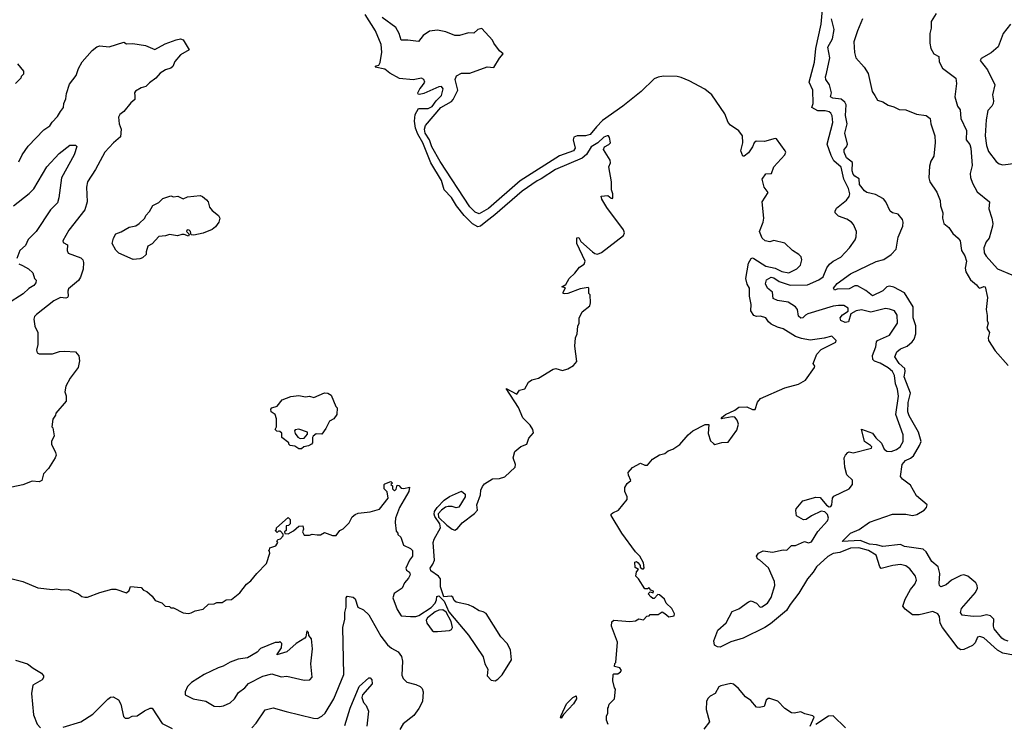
# Model space of a CAD drawing. Extents: x 1966327 to 2147849, y 395140 to 552178.
# Tile 154 of 256: x 2017621 to 2024937, y 493885 to 499118. Entities that reach past the tile are written whole.
import ezdxf

# ---------------------------------------------------------------- set-up
doc = ezdxf.new("R2010")
doc.units = 0

msp = doc.modelspace()

# ---------------------------------------------------------------- linework, layer by layer
at = {"layer": '0CON20XD'}
for points in [[(2021761.2, 496578.8), (2021746.1, 496693.9), (2021751.4, 496755), (2021764.3, 496785.7), (2021768.3, 496841.7), (2021777.5, 496865), (2021778.3, 496901.7), (2021800.7, 496949.3), (2021857, 496993), (2021862.5, 497015), (2021860, 497075), (2021850, 497085), (2021850, 497125), (2021845, 497130), (2021785, 497120), (2021695, 497084), (2021671.2, 497081.2), (2021660, 497085), (2021660, 497095), (2021677.5, 497127.5), (2021650, 497135), (2021678.3, 497151.7), (2021704.2, 497195.8), (2021746.7, 497235), (2021780.7, 497279.3), (2021815, 497302.5), (2021823.3, 497325), (2021760, 497455), (2021761.7, 497498.3), (2021775, 497500), (2021790.7, 497470.7), (2021876.7, 497395), (2021895, 497382), (2021915, 497377.5), (2021945, 497390), (2022107.1, 497515), (2022114.5, 497535), (2022107.3, 497557.3), (2021983.3, 497723.3), (2021947.5, 497785), (2021942.5, 497807.5), (2021991.7, 497811.7), (2022015, 497792.5), (2022025, 497790), (2022027.5, 497795), (2022027.5, 497825), (2022017.5, 497855), (2022017.5, 497915), (2021997.5, 498025), (2022010, 498055), (2022008.8, 498075), (2021958.8, 498155), (2021966.1, 498173.9), (2021999.5, 498190.5), (2022010, 498205), (2022004, 498244), (2021995, 498256.7), (2021986.2, 498256.2), (2021960.8, 498245), (2021916.4, 498203.6), (2021866.6, 498173.4), (2021833.4, 498116.6), (2021800.2, 498089.8), (2021601.1, 498005), (2021494.8, 497935.2), (2021465, 497922.4), (2021355, 497845.7), (2021151.9, 497668.1), (2021083.9, 497616.1), (2021045, 497584.1), (2021025, 497581.1), (2020985, 497603), (2020924.1, 497664.1), (2020866.3, 497736.3), (2020828.5, 497798.5), (2020775.8, 497855.8), (2020754.8, 497925), (2020676.5, 498055), (2020617.4, 498205), (2020578.6, 498268.6), (2020562.4, 498312.4), (2020554.6, 498365), (2020560.5, 498415), (2020585, 498460), (2020655, 498458.2), (2020685, 498473.5), (2020715.2, 498514.8), (2020755.6, 498555), (2020767.8, 498605), (2020755, 498621.1), (2020735, 498619.7), (2020625, 498570), (2020592, 498562), (2020582.5, 498565), (2020580, 498575), (2020593.8, 498605), (2020608.6, 498621.4), (2020631.2, 498655), (2020623.3, 498675), (2020607.5, 498685), (2020545, 498671.3), (2020442.3, 498682.3), (2020371.2, 498721.2), (2020335, 498750), (2020263.3, 498765), (2020270, 498775), (2020288.6, 498781.4), (2020299.7, 498800.3), (2020312.1, 498877.9), (2020307.5, 498935), (2020265, 499035.6), (2020187.3, 499157.3)], [(2021993, 493883), (2021980, 493915), (2021980, 493945), (2021991.7, 493968.3), (2021990, 494005), (2021997, 494013), (2022000, 494035), (2022040, 494075), (2022047.5, 494145), (2022040, 494155), (2022028.3, 494208.3), (2022030, 494255), (2022035, 494260), (2022065, 494260), (2022086.4, 494273.6), (2022092.5, 494285), (2022080, 494305), (2022040, 494315), (2022043, 494337), (2022050, 494345), (2022062.5, 494495), (2022017.5, 494615), (2022020, 494645), (2022035, 494657.5), (2022155, 494647.5), (2022197.5, 494652.5), (2022222.5, 494667.5), (2022255, 494660), (2022281.7, 494688.3), (2022298.3, 494691.7), (2022305, 494700), (2022365, 494700), (2022395, 494720), (2022415, 494707.5), (2022445, 494682.5), (2022485, 494690), (2022486.2, 494705), (2022465.8, 494745), (2022423.3, 494785), (2022413.3, 494815), (2022375, 494847.5), (2022361.7, 494848.3), (2022335, 494820), (2022325, 494820), (2022311.7, 494831.7), (2022290, 494855), (2022305, 494870), (2022328.3, 494861.7), (2022330, 494875), (2022311.7, 494881.7), (2022295, 494900), (2022285, 494890), (2022265, 494890), (2022220, 494965), (2022200, 494985), (2022203, 495017), (2022220, 495035), (2022195, 495050), (2022191.2, 495088.8), (2022205, 495093.3), (2022217.5, 495085), (2022232.5, 495065), (2022231.7, 495051.7), (2022245, 495040), (2022255, 495040), (2022261.7, 495048.3), (2022255.7, 495085), (2022227.8, 495135), (2022196.9, 495166.9), (2022095.5, 495305.5), (2022016.4, 495435), (2022016.7, 495445), (2022028.1, 495455), (2022070, 495475), (2022134.6, 495555), (2022134.6, 495575), (2022117.6, 495615), (2022117.1, 495642.9), (2022135, 495674.2), (2022162.5, 495695), (2022144.4, 495735), (2022142.5, 495755), (2022175, 495791.4), (2022235, 495823.8), (2022265, 495810), (2022285, 495810), (2022322.5, 495855), (2022375, 495886.2), (2022415, 495896.7), (2022440, 495915), (2022475, 495927.5), (2022526.4, 495963.6), (2022587.1, 496035), (2022623.5, 496065), (2022715, 496111.5), (2022740.7, 496110.7), (2022735.6, 496045), (2022755, 495990), (2022775, 495970), (2022785, 495963.3), (2022837, 495977), (2022885, 495980), (2022950.7, 496069.3), (2022961.2, 496115), (2022952, 496145), (2022935.4, 496165.4), (2022915, 496168.5), (2022833.9, 496153.9), (2022840, 496165), (2022864.7, 496185.3), (2022935, 496218.5), (2022965, 496240.5), (2023025, 496241.8), (2023065, 496223.1), (2023085, 496224.2), (2023102.2, 496277.8), (2023124.4, 496305.6), (2023305, 496384.7), (2023407.8, 496412.2), (2023459.5, 496440.5), (2023526.7, 496535), (2023530, 496545), (2023517.5, 496565), (2023543.3, 496635), (2023575, 496670), (2023685, 496722.5), (2023687.5, 496735), (2023655, 496768), (2023597.8, 496752.2), (2023495, 496738.7), (2023429.5, 496749.5), (2023386.3, 496766.3), (2023295, 496822.9), (2023251.2, 496835), (2023205, 496857.1), (2023184.2, 496874.2), (2023165, 496904.4), (2023125, 496917.5), (2023096.1, 496913.9), (2023075, 496922.5), (2023052.9, 496955), (2023055.9, 497004.1), (2023044.4, 497065), (2023043.6, 497123.6), (2023026.7, 497155), (2023017.5, 497195), (2023035, 497310), (2023055, 497344.2), (2023065, 497349.2), (2023076.4, 497343.6), (2023165, 497287.3), (2023235, 497274), (2023285, 497248.7), (2023335, 497238), (2023395, 497267.5), (2023422.5, 497295), (2023432.5, 497335), (2023427, 497357), (2023410, 497375), (2023363.6, 497403.6), (2023305, 497457.5), (2023225, 497477.5), (2023195, 497467.5), (2023160, 497475), (2023137.5, 497495), (2023117.5, 497545), (2023144.2, 497615), (2023149.2, 497645), (2023137.8, 497765), (2023182.5, 497835), (2023151.4, 497875), (2023138.8, 497935), (2023165, 497972.5), (2023206.2, 497975), (2023223.6, 498025), (2023307.1, 498115), (2023313.3, 498133.3), (2023309.7, 498145), (2023245, 498232.9), (2023235, 498235.6), (2023155, 498214.2), (2023093.3, 498215), (2023078.1, 498205), (2023066.6, 498173.4), (2023035, 498129.2), (2023005, 498104.5), (2022995, 498103.8), (2022980, 498145), (2022994.2, 498205), (2022991, 498255), (2022965, 498291.9), (2022903.6, 498335), (2022885.7, 498355), (2022859.8, 498419.8), (2022765, 498560.6), (2022712, 498602), (2022595, 498664.3), (2022535, 498690), (2022505.9, 498695.9), (2022405, 498699.6), (2022365, 498692.6), (2022335, 498679.2), (2022237.9, 498585), (2022102.9, 498475), (2021950.9, 498369.1), (2021907.8, 498322.2), (2021859.5, 498265), (2021825, 498256.5), (2021762.5, 498255), (2021738, 498245), (2021733.5, 498225), (2021749.4, 498165), (2021736.4, 498145), (2021632.6, 498107.4), (2021338.9, 497921.1), (2021105.3, 497715), (2021035, 497675.4), (2021005, 497689.6), (2020965, 497729.6), (2020744.4, 498065), (2020684, 498174), (2020666.8, 498226.8), (2020634, 498275), (2020629.3, 498305), (2020637.6, 498332.4), (2020750.3, 498465), (2020828.8, 498511.2), (2020841.9, 498525), (2020875.6, 498595), (2020856, 498675), (2020867.7, 498702.3), (2020905, 498720), (2020965, 498722), (2021095, 498769.2), (2021145, 498763.8), (2021186.4, 498833.6), (2021212.5, 498865), (2021186.1, 498886.1), (2021143.9, 498943.9), (2021135, 498967.5), (2021055, 499052.5), (2021025, 499046.2), (2020995, 499018.8), (2020955, 499019.6), (2020888.4, 499001.6), (2020855, 499001.5), (2020787, 499027), (2020725, 499040), (2020665, 499032.7), (2020619.1, 499000.9), (2020585, 498955.3), (2020505, 498967), (2020456.3, 498966.3), (2020440, 499015), (2020415, 499061.2), (2020314.7, 499134.7)], [(2025045, 494392), (2024925, 494413.8), (2024886.3, 494436.3), (2024785, 494526.7), (2024755, 494538), (2024738, 494532), (2024719.3, 494490.7), (2024700.7, 494469.3), (2024635, 494441.4), (2024615, 494438.6), (2024595, 494450.8), (2024476.7, 494605), (2024461.1, 494635), (2024455.6, 494685.6), (2024443.8, 494705), (2024405, 494722.9), (2024336.1, 494706.1), (2024305, 494697.5), (2024255, 494697.5), (2024199.1, 494739.1), (2024183.1, 494763.1), (2024199.4, 494815), (2024240.6, 494885), (2024273.1, 494925), (2024285.6, 494955), (2024277.8, 494985), (2024235, 495040), (2024205, 495062.2), (2024165, 495071.8), (2024107.5, 495065), (2024023.1, 495043.1), (2024010.9, 495055), (2023985, 495142.2), (2023927.8, 495175), (2023855, 495196.7), (2023795, 495193), (2023715, 495161.9), (2023665, 495152.7), (2023625, 495131.8), (2023540.2, 495055), (2023517.3, 495015), (2023474, 494965), (2023410.5, 494859.5), (2023346.6, 494775), (2023318.9, 494731.1), (2023198.8, 494631.2), (2023156.7, 494603.3), (2022995.9, 494524.1), (2022905, 494497.9), (2022825, 494457.9), (2022805, 494459.2), (2022783.7, 494473.7), (2022778.3, 494505), (2022807.8, 494585), (2022870.6, 494639.4), (2022915, 494721.9), (2022965, 494741.4), (2023035, 494794.4), (2023055, 494802.2), (2023095, 494785.5), (2023123.8, 494755), (2023135, 494757.1), (2023178.5, 494785), (2023205, 494827.5), (2023232.5, 494915), (2023230, 494945), (2023185, 495048), (2023121.2, 495105), (2023103.8, 495115), (2023096, 495135), (2023111.2, 495155), (2023145, 495172.5), (2023215, 495164.3), (2023295, 495180), (2023321.7, 495178.3), (2023355, 495212.5), (2023385, 495213.8), (2023453, 495243), (2023482.5, 495232.5), (2023505, 495240.8), (2023552.4, 495317.6), (2023624, 495396), (2023629.5, 495415), (2023623.6, 495443.6), (2023602.2, 495462.2), (2023575, 495467.8), (2023505, 495433.5), (2023465, 495405.6), (2023445, 495404.3), (2023393.4, 495433.4), (2023386.7, 495473.3), (2023390, 495485), (2023440, 495545), (2023537.7, 495572.3), (2023568.3, 495568.3), (2023615, 495512.5), (2023635, 495500), (2023648.3, 495501.7), (2023656.1, 495513.9), (2023660, 495565), (2023670, 495580), (2023783.3, 495635), (2023808.8, 495665), (2023807.7, 495697.7), (2023767.9, 495737.9), (2023752, 495795), (2023745.8, 495865), (2023755.8, 495885), (2023775, 495902.9), (2023785, 495908.1), (2023815, 495902.2), (2023950, 495935), (2023953.3, 495945), (2023943.3, 495955), (2023899.2, 495985), (2023875, 496077.5), (2023958, 496048), (2023982.3, 496012.3), (2024023.5, 495973.5), (2024045, 495929.5), (2024065, 495913.8), (2024095, 495910.9), (2024136.7, 495925), (2024162.5, 495945), (2024184.6, 495985), (2024186.1, 496035), (2024130.4, 496185), (2024151.7, 496321.7), (2024142.7, 496375), (2024128.2, 496415), (2024121.1, 496475), (2024105, 496504.6), (2024075, 496533.4), (2024015, 496566.7), (2023972.3, 496582.3), (2023960.3, 496595), (2023956.9, 496625), (2023982.1, 496687.9), (2023987.8, 496725), (2023995.6, 496735), (2024084.1, 496775.9), (2024143.2, 496865), (2024141.2, 496925), (2024120.8, 496955), (2024085, 496968.9), (2024055, 496972.5), (2023945, 496946.2), (2023875, 496963.5), (2023835, 496957.1), (2023795.3, 496934.7), (2023780, 496875), (2023755, 496870), (2023723.3, 496885), (2023716.2, 496905), (2023735, 496926.9), (2023776.7, 496953.3), (2023775.6, 496975), (2023745.4, 496995.4), (2023705, 496996.2), (2023665, 496990.4), (2023477.2, 496932.8), (2023460, 496925), (2023440, 496905), (2023425, 496902.5), (2023407.4, 496917.4), (2023399.6, 496965), (2023385, 496986.8), (2023330.3, 497020.3), (2023251.9, 497031.9), (2023218.8, 497048.8), (2023213.9, 497095), (2023177.5, 497125), (2023163.6, 497156.4), (2023170.9, 497185), (2023205, 497205.2), (2023225, 497200), (2023264.1, 497174.1), (2023345, 497147.3), (2023475, 497149.5), (2023558.8, 497185), (2023591.4, 497208.6), (2023619.4, 497275), (2023637.5, 497302.5), (2023665, 497325.9), (2023721.9, 497355), (2023787.1, 497422.9), (2023827.7, 497482.3), (2023836.2, 497505), (2023838, 497545), (2023817.1, 497597.1), (2023801.1, 497615), (2023766.6, 497636.6), (2023705, 497658.8), (2023680.5, 497685), (2023679, 497695), (2023690.8, 497719.2), (2023765, 497778.6), (2023784.7, 497805), (2023790.3, 497825), (2023780, 497865), (2023745.6, 497935), (2023723.8, 498023.8), (2023671.2, 498071.2), (2023650.9, 498110.9), (2023620, 498195), (2023662.8, 498355), (2023658.9, 498405), (2023648.2, 498425), (2023634.7, 498434.7), (2023605, 498441.2), (2023551.6, 498441.6), (2023505.6, 498465), (2023517.1, 498495), (2023514, 498595), (2023488.1, 498655), (2023527, 498803), (2023535.5, 498905), (2023575.6, 499085), (2023584.8, 499195)], [(2024430, 499165), (2024393.8, 499103.8), (2024392.5, 499055), (2024382.5, 499015), (2024382.5, 498945), (2024390, 498905), (2024413.3, 498865), (2024450, 498845), (2024452.5, 498805), (2024478.5, 498758.5), (2024575.8, 498685), (2024581.9, 498645), (2024570, 498545), (2024590, 498475), (2024607.9, 498447.9), (2024614.2, 498384.2), (2024655.8, 498295), (2024653.1, 498225), (2024681.2, 498191.2), (2024689.2, 498165), (2024697.5, 498035), (2024682.9, 497975), (2024685.8, 497945.8), (2024700, 497905), (2024735, 497838.6), (2024828, 497765), (2024822.7, 497712.7), (2024843.3, 497643.3), (2024852.5, 497605), (2024849.5, 497585), (2024823.5, 497496.5), (2024802.5, 497467.5), (2024783.5, 497425), (2024787.6, 497387.6), (2024801.3, 497361.3), (2024887.3, 497267.3), (2024992.4, 497222.4)], [(2024965, 494502.3), (2024935, 494512), (2024918.8, 494525), (2024862.4, 494595), (2024856.8, 494615), (2024857.8, 494665), (2024835, 494691.1), (2024805, 494699.1), (2024765, 494688.5), (2024705, 494686.6), (2024623.1, 494695), (2024612, 494715), (2024618, 494745), (2024723.5, 494865), (2024737.8, 494895), (2024735.7, 494915), (2024724.3, 494935), (2024665.7, 494985), (2024635.6, 494994.4), (2024615, 494989.1), (2024543.3, 494955), (2024505, 494920.6), (2024465, 494905.5), (2024454.7, 494914.7), (2024451.8, 494931.8), (2024456.7, 495005), (2024445.4, 495055), (2024397.9, 495095), (2024356.8, 495165), (2024335, 495184.6), (2024195, 495205.9), (2024165, 495220.5), (2024035, 495205.3), (2023987.4, 495217.4), (2023935, 495222.1), (2023865, 495250), (2023733, 495243), (2023795, 495304.3), (2023858.3, 495331.7), (2023935, 495386.9), (2024105, 495446.7), (2024145, 495446.2), (2024205, 495445.2), (2024255, 495437), (2024287, 495443), (2024342.5, 495475), (2024358.9, 495495), (2024364.2, 495515), (2024285, 495582.2), (2024240.9, 495660.9), (2024180.6, 495705), (2024165.7, 495725), (2024178.1, 495815), (2024203.5, 495845), (2024239.1, 495860.9), (2024261, 495879), (2024307.3, 495955), (2024317.9, 495985), (2024300, 496055), (2024230.5, 496175), (2024220, 496205), (2024221.9, 496275), (2024238.8, 496345), (2024192.1, 496465), (2024200.2, 496505), (2024197.9, 496527.9), (2024155, 496564.5), (2024124.4, 496615), (2024137.4, 496652.6), (2024165, 496674.4), (2024215, 496694.6), (2024252.9, 496725), (2024268, 496745), (2024280, 496785), (2024278.8, 496845), (2024260, 496905), (2024259.5, 496985), (2024195, 497089.2), (2024115, 497130.8), (2024085, 497138.2), (2024065, 497134.5), (2024033.8, 497105), (2023958.2, 497068.2), (2023907.6, 497107.6), (2023845, 497142.2), (2023825, 497141.9), (2023785, 497119.4), (2023694, 497116), (2023675, 497110), (2023667.5, 497125), (2023695, 497160), (2023795, 497231.5), (2023985, 497322.3), (2024042.1, 497337.9), (2024095.4, 497374.6), (2024133.1, 497415), (2024147.8, 497502.2), (2024183.3, 497585), (2024185.7, 497615), (2024180.2, 497635), (2024148.2, 497675), (2024105, 497684.4), (2024089, 497695), (2024055.8, 497765.8), (2024038, 497788), (2023980.7, 497820.7), (2023915, 497836), (2023896.9, 497846.9), (2023861.2, 497895), (2023857.2, 497937.2), (2023825, 497956.4), (2023815, 497970.5), (2023807.4, 497995), (2023808.6, 498058.6), (2023765, 498093.3), (2023746.9, 498135), (2023748.2, 498155), (2023765.4, 498175), (2023770.7, 498195), (2023750.9, 498275), (2023769.8, 498345), (2023756.6, 498406.6), (2023761.2, 498485), (2023751.6, 498505), (2023725, 498527.1), (2023662.5, 498535), (2023646, 498545), (2023653.1, 498575), (2023638.8, 498635), (2023611.3, 498675), (2023608, 498695), (2023615, 498719.5), (2023640, 498835), (2023625.9, 498915), (2023660, 498975), (2023671.6, 499045), (2023653.6, 499125)], [(2023884.3, 499125), (2023845, 499036.7), (2023818, 498955), (2023824, 498875), (2023834.1, 498834.1), (2023895.8, 498765.8), (2023925, 498717.5), (2023955.9, 498585.9), (2023975.8, 498555), (2023995, 498521.2), (2024035, 498508.8), (2024072.7, 498482.7), (2024115, 498471.2), (2024155, 498452), (2024205, 498448.8), (2024285, 498417.5), (2024355, 498406), (2024385, 498383.8), (2024390.9, 498345), (2024421.8, 498255), (2024423.7, 498206.3), (2024414, 498105), (2024392, 498068), (2024380.7, 498029.3), (2024375.9, 497944.1), (2024383.1, 497915), (2024436.5, 497836.5), (2024460, 497775), (2024461.6, 497735), (2024479.2, 497685), (2024477.1, 497645), (2024488.1, 497605), (2024525.8, 497575), (2024555, 497529.2), (2024595, 497495.8), (2024609.4, 497475), (2024618.7, 497405), (2024643, 497365), (2024656.9, 497325), (2024645.9, 497274.1), (2024650.6, 497245), (2024686.4, 497186.4), (2024730.3, 497150.3), (2024745, 497130), (2024755, 497123.6), (2024785, 497137.1), (2024793.8, 497133.8), (2024810.8, 497055), (2024801.2, 496965), (2024810.5, 496920.5), (2024808.8, 496885), (2024816.7, 496865), (2024806.4, 496826.4), (2024826, 496795), (2024815.8, 496755), (2024819.2, 496735), (2024869.7, 496659.7), (2024965, 496548.8)], [(2024984, 499085), (2024928.1, 499015), (2024892, 498918), (2024838.4, 498871.6), (2024765, 498829.2), (2024757.5, 498815), (2024811.1, 498745), (2024865.5, 498635.5), (2024849.5, 498560.5), (2024857.5, 498515), (2024854.4, 498495), (2024844.4, 498475), (2024813.3, 498445), (2024802.1, 498375), (2024793.9, 498255)], [(2017615, 498063.3), (2017638.8, 498115), (2017685, 498180), (2017800, 498300), (2017845, 498330), (2017861.8, 498358.2), (2017901.4, 498398.6), (2017925, 498436.7), (2017946.2, 498465), (2017950, 498495), (2017965, 498530), (2017968.8, 498571.2), (2017990.9, 498639.1), (2018041.4, 498705), (2018058.8, 498755), (2018086.7, 498805), (2018160.3, 498889.7), (2018195, 498916.7), (2018217, 498923), (2018285, 498916.7), (2018395, 498952.5), (2018415, 498940), (2018461.7, 498941.7), (2018555, 498925.7), (2018625, 498896), (2018702.1, 498937.9), (2018785, 498968), (2018815, 498976.7), (2018835, 498970), (2018880, 498895), (2018815, 498857.5), (2018775, 498807.5), (2018758.3, 498771.7), (2018745, 498757.5), (2018705, 498746.7), (2018665, 498720), (2018633.3, 498685), (2018585, 498650), (2018558.6, 498621.4), (2018525, 498611.2), (2018482.3, 498587.7), (2018473.8, 498575), (2018476.2, 498553.8), (2018476, 498525), (2018448.2, 498501.8), (2018395, 498437.5), (2018366.2, 498415), (2018356, 498395), (2018359.2, 498345), (2018374.2, 498305), (2018370.6, 498249.4), (2018318.8, 498205), (2018255, 498133.8), (2018184.3, 498005.7), (2018124, 497915), (2018117.5, 497875), (2018122.9, 497765), (2018104.5, 497705.5), (2017986, 497555), (2017941.2, 497475), (2017943.6, 497463.6), (2017975.9, 497445.9), (2017973.8, 497405), (2017982.5, 497385), (2018075, 497350), (2018090, 497335), (2018096.2, 497315), (2018093.8, 497265), (2018073.3, 497205), (2018057.7, 497182.3), (2017985, 497120), (2017978.8, 497101.2), (2017982, 497065), (2017976.7, 497055), (2017965, 497050), (2017924.6, 497055.4), (2017875, 497030.8), (2017745, 496929.2), (2017732.5, 496915), (2017726, 496895), (2017735, 496842.5), (2017755.8, 496795.8), (2017756, 496705), (2017746.7, 496665), (2017750, 496645), (2017765, 496636.7), (2017865, 496636.7), (2017917, 496653), (2017955, 496656.7), (2018035, 496652.5), (2018061.7, 496621.7), (2018066.7, 496585), (2018056.1, 496533.9), (2017997.5, 496455), (2017963, 496397), (2017957.5, 496355), (2017967.5, 496325), (2017967.5, 496285), (2017890, 496195), (2017888.3, 496181.7), (2017868.3, 496151.7), (2017860, 496095), (2017867, 496087), (2017877, 496027), (2017858.6, 495985), (2017856.7, 495965), (2017886.9, 495905), (2017891.4, 495885), (2017885.8, 495865), (2017835.6, 495784.4), (2017798.8, 495745), (2017786.2, 495695), (2017765, 495686), (2017715, 495691.2), (2017645, 495663.8), (2017515, 495636)], [(2017605, 498790), (2017650, 498735), (2017650, 498715), (2017633, 498697), (2017630, 498685), (2017590, 498645)], [(2024793.9, 498255), (2024803.9, 498183.9), (2024818.6, 498138.6), (2024876.2, 498066.2), (2024898.7, 498048.7), (2024925, 498039.4), (2025022.9, 498052.9)], [(2017575, 497735.6), (2017692, 497828), (2017726.9, 497863.1), (2017824.2, 498025.8), (2017915, 498125.7), (2017995, 498186.7), (2018036.4, 498186.4), (2018046.7, 498176.7), (2018025.6, 498115), (2017932.5, 497945), (2017912.7, 497795), (2017901.2, 497758.8), (2017849.1, 497705), (2017743.6, 497546.4), (2017684.4, 497485.6), (2017665, 497440), (2017621.9, 497405), (2017600, 497345)], [(2018465, 497337.5), (2018357.5, 497385), (2018335, 497407.5), (2018307.5, 497455), (2018317.5, 497495), (2018335, 497527.5), (2018375, 497542.5), (2018435, 497576.7), (2018485, 497587.5), (2018510, 497605), (2018550, 497645), (2018557.5, 497665), (2018586.4, 497693.6), (2018610.7, 497739.3), (2018655, 497760), (2018685, 497790), (2018745, 497810), (2018765, 497802.5), (2018797, 497807), (2018835, 497787.5), (2018868.3, 497801.7), (2018961.7, 497811.7), (2018980, 497805), (2019009.3, 497779.3), (2019022.5, 497765), (2019032.5, 497725), (2019050.7, 497700.7), (2019097.5, 497665), (2019107.5, 497645), (2019100, 497615), (2019075, 497580), (2019050.7, 497559.3), (2018985, 497532.5), (2018915, 497517.5), (2018895, 497520), (2018890, 497545), (2018880, 497555), (2018865, 497557.5), (2018860, 497545), (2018880, 497525), (2018875, 497510), (2018843, 497523), (2018825, 497523.3), (2018795, 497512.5), (2018735, 497522.5), (2018705, 497512.5), (2018655, 497507.5), (2018605, 497452.5), (2018573.6, 497436.4), (2018560, 497395), (2018560, 497375), (2018535, 497350), (2018515, 497342.5), (2018465, 497337.5)], [(2017615.5, 497305.5), (2017641.8, 497291.8), (2017687.7, 497267.7), (2017719.1, 497239.1), (2017731.2, 497195), (2017744, 497184), (2017742.2, 497165), (2017726.1, 497143.9), (2017688.1, 497121.9), (2017647.8, 497082.2), (2017531.1, 497008.9)], [(2017565, 494965.8), (2017643.9, 494946.1), (2017755, 494897.8), (2017865, 494885.6), (2017895, 494890), (2017935, 494882.9), (2017985, 494885.8), (2018057.5, 494855), (2018084.1, 494834.1), (2018105, 494828.8), (2018125, 494828.8), (2018216.2, 494863.8), (2018305, 494887.5), (2018335, 494887.5), (2018415, 494862.5), (2018435, 494880), (2018445, 494907.5), (2018525, 494900), (2018541.7, 494881.7), (2018565, 494872.5), (2018605.9, 494835.9), (2018627.5, 494805), (2018677, 494787), (2018703, 494763), (2018735, 494760), (2018745, 494750), (2018765, 494750), (2018835, 494712.5), (2018875, 494707.5), (2018895, 494712.5), (2018925, 494726.7), (2018985, 494740), (2019023, 494777), (2019065, 494780), (2019085, 494790), (2019125, 494790), (2019155, 494810), (2019195, 494812.5), (2019257.7, 494862.3), (2019307.5, 494925), (2019339.5, 494950.5), (2019382.5, 495005), (2019455, 495080), (2019480, 495155), (2019478.3, 495168.3), (2019470, 495175), (2019478.3, 495181.7), (2019480, 495195), (2019525, 495210), (2019540, 495235), (2019531.7, 495248.3), (2019541.7, 495258.3), (2019558.3, 495261.7), (2019580, 495285), (2019578.3, 495298.3), (2019558.3, 495318.3), (2019545, 495320), (2019535, 495310), (2019520, 495325), (2019528.3, 495331.7), (2019530, 495345), (2019615, 495420), (2019630, 495405), (2019630, 495375), (2019618.3, 495361.7), (2019601.7, 495358.3), (2019600, 495325), (2019590, 495315), (2019591.7, 495301.7), (2019615, 495300), (2019655, 495322.5), (2019695, 495357.5), (2019725, 495360), (2019730, 495335), (2019722.5, 495315), (2019735, 495290), (2019775, 495290), (2019795, 495297.5), (2019831.7, 495291.7), (2019857, 495293), (2019885, 495310), (2019945, 495287.5), (2019971.7, 495288.3), (2020000, 495325), (2020025, 495337.5), (2020069.3, 495380.7), (2020092.5, 495425), (2020115, 495442.5), (2020135, 495452.5), (2020225, 495462.5), (2020295, 495482.5), (2020360, 495565), (2020351.7, 495611.7), (2020330, 495635), (2020330, 495665), (2020335, 495670), (2020378.3, 495688.3), (2020390, 495675), (2020380, 495665), (2020390, 495655), (2020390, 495635), (2020405, 495620), (2020418.3, 495631.7), (2020425, 495660), (2020438.3, 495658.3), (2020455, 495640), (2020475, 495637.5), (2020516.4, 495646.4), (2020513.3, 495615), (2020442, 495495), (2020413.8, 495415), (2020410, 495385), (2020418.3, 495318.3), (2020430, 495305), (2020430, 495295), (2020452.5, 495275), (2020472.5, 495215), (2020525, 495190), (2020540, 495175), (2020540, 495135), (2020517.5, 495105), (2020490, 495045), (2020495, 495030), (2020517.5, 495015), (2020523.3, 494995), (2020510.5, 494969.5), (2020480, 494935), (2020462.5, 494895), (2020403.6, 494856.4), (2020393.8, 494825), (2020425, 494737.5), (2020455, 494690), (2020525.9, 494685.9), (2020565, 494686.9), (2020586.1, 494693.9), (2020677.9, 494752.1), (2020708.8, 494785), (2020719.3, 494810.7), (2020720, 494835), (2020735, 494840), (2020775, 494800), (2020809.3, 494719.3), (2020956.9, 494546.9), (2021064.6, 494385), (2021077.3, 494335), (2021098.6, 494295), (2021093.9, 494243.9), (2021123.9, 494213.9), (2021155, 494208), (2021175, 494219.2), (2021205, 494253.3), (2021274.4, 494365), (2021268.8, 494438.8), (2021244.3, 494484.3), (2021195.8, 494535), (2021087, 494707), (2021065, 494720.8), (2021035, 494727.5), (2020987, 494757), (2020955, 494771.2), (2020863, 494793), (2020850, 494805), (2020839.3, 494829.3), (2020826.4, 494836.4), (2020771.7, 494831.7), (2020746.7, 494905), (2020746.7, 494965), (2020732.5, 494985), (2020676.7, 495025), (2020670, 495045), (2020691.2, 495075), (2020703.3, 495105), (2020693.3, 495235), (2020700.5, 495259.5), (2020748, 495345), (2020742, 495375), (2020705, 495428.8), (2020700, 495445), (2020702.9, 495465), (2020724.2, 495495), (2020775, 495548.8), (2020815, 495576.7), (2020905, 495617.5), (2020930, 495595), (2020930, 495575), (2020883, 495497), (2020865, 495492.5), (2020835, 495502.5), (2020805, 495502.5), (2020785, 495496.7), (2020754.1, 495475.9), (2020731.2, 495448.8), (2020732.5, 495422.5), (2020795, 495363.3), (2020835, 495334), (2020855, 495327.5), (2020875, 495340), (2020908.8, 495381.2), (2021000.5, 495449.5), (2021022.5, 495475), (2021017.5, 495515), (2021045, 495590), (2021047, 495623), (2021059.3, 495650.7), (2021075, 495670), (2021135, 495707.5), (2021185, 495710), (2021225, 495722), (2021303.3, 495795), (2021306.2, 495815), (2021286.7, 495865), (2021299.3, 495910.7), (2021345, 495947.5), (2021390, 495965), (2021405, 496010), (2021439.2, 496050.8), (2021434.3, 496075), (2021415, 496106.9), (2021360.3, 496160.3), (2021326.8, 496236.8), (2021235, 496380), (2021315, 496337.5), (2021335, 496367.5), (2021375, 496377.5), (2021402.5, 496425), (2021426.4, 496443.6), (2021475, 496456.7), (2021585, 496523.8), (2021605, 496528), (2021655, 496513.8), (2021695, 496526.2), (2021735, 496550), (2021761.2, 496578.8)], [(2019715, 495930), (2019695, 495930), (2019665, 495950), (2019630, 495955), (2019620, 495965), (2019620, 495975), (2019570, 496015), (2019568.3, 496048.3), (2019555, 496060), (2019531.7, 496061.7), (2019520, 496075), (2019530, 496095), (2019530, 496155), (2019520, 496185), (2019490, 496205), (2019487.5, 496225), (2019495, 496236.7), (2019535, 496247.5), (2019572.5, 496295), (2019635, 496318.8), (2019695, 496327.5), (2019745, 496317.5), (2019775, 496322.5), (2019806.7, 496313.3), (2019885, 496346.7), (2019910, 496345), (2019935, 496330), (2019970, 496245), (2019980, 496235), (2019977.5, 496185), (2019956.4, 496153.6), (2019923.6, 496136.4), (2019897, 496083), (2019865, 496040), (2019825, 496041.2), (2019802.5, 496025), (2019796.7, 496015), (2019797.5, 495975), (2019790, 495965), (2019767, 495953), (2019733, 495947), (2019715, 495930)], [(2019705, 496006.7), (2019735, 496010), (2019760.7, 496039.3), (2019760, 496055), (2019695, 496078), (2019667, 496073), (2019662.5, 496065), (2019667.5, 496045), (2019688.3, 496018.3), (2019705, 496006.7)], [(2019345, 493858.8), (2019377.4, 493892.6), (2019445, 493992), (2019505, 494007.1), (2019600.5, 493980.5), (2019805, 493930), (2019835, 493929.2), (2019865, 493944.3), (2019892, 493968), (2019955.4, 494075), (2020030, 494255), (2020022.9, 494605), (2020037.7, 494665), (2020037.1, 494715), (2020048.1, 494755), (2020048, 494825), (2020055, 494836.2), (2020098.8, 494828.8), (2020115, 494816.2), (2020134, 494755), (2020175.9, 494735.9), (2020215, 494698.6), (2020305, 494538.6), (2020355, 494475.6), (2020385, 494451.4), (2020434.3, 494424.3), (2020458.7, 494388.7), (2020465.6, 494355), (2020460.9, 494250.9), (2020470, 494225), (2020497.3, 494197.3), (2020565, 494180), (2020596.1, 494166.1), (2020610.7, 494150.7), (2020618.8, 494125), (2020613.8, 494055), (2020587, 494003), (2020548.8, 493951.2), (2020471.3, 493888.7), (2020444.5, 493845.5)], [(2020695, 494573.3), (2020725, 494573.8), (2020815, 494582), (2020829.7, 494590.3), (2020837, 494603), (2020827.8, 494647.8), (2020788.8, 494718.8), (2020765, 494734), (2020735, 494733.1), (2020709.1, 494720.9), (2020652, 494675), (2020641.7, 494658.3), (2020647.3, 494637.3), (2020685, 494582.5), (2020695, 494573.3)], [(2019105, 494016), (2019135, 494022.9), (2019186, 494045), (2019216.7, 494075), (2019248.2, 494121.8), (2019295, 494156.9), (2019321.7, 494188.3), (2019427.4, 494242.6), (2019495, 494259.2), (2019565, 494236.9), (2019605, 494242.9), (2019735, 494214), (2019777.5, 494215), (2019793.3, 494235), (2019783.8, 494335), (2019796, 494445), (2019789.3, 494519.3), (2019770, 494545), (2019767, 494567), (2019755, 494580), (2019747.5, 494535), (2019740, 494525), (2019675.9, 494484.1), (2019605, 494423.8), (2019531.7, 494401.7), (2019567, 494453), (2019570, 494485), (2019555, 494500), (2019547.5, 494492.5), (2019518.3, 494491.7), (2019411.7, 494448.3), (2019385, 494420), (2019315, 494377.5), (2019245, 494368.8), (2019185, 494346.7), (2019134, 494316), (2019095, 494303.8), (2018992.5, 494255), (2018897.5, 494195), (2018867.5, 494165), (2018850, 494125), (2018850, 494105), (2018910, 494075), (2019005, 494056.7), (2019065, 494020), (2019105, 494016)], [(2017591.4, 494361.4), (2017678.8, 494335), (2017720.8, 494300.8), (2017784, 494265), (2017797.1, 494245), (2017798.3, 494231.7), (2017788, 494215), (2017720, 494175), (2017709.8, 494115), (2017725, 493955.6), (2017750.8, 493885), (2017775, 493858.1)], [(2020038.2, 493875), (2020076.1, 494005), (2020144.6, 494165), (2020215, 494231.2), (2020225, 494230), (2020238, 494215), (2020240, 494185), (2020169.4, 494105), (2020162.7, 494085), (2020175, 494046.2), (2020194.4, 494024.4), (2020213, 493983), (2020201.4, 493871.4)], [(2023495, 493870), (2023523, 493937), (2023515, 493948.8), (2023455, 493963.8), (2023425, 493978.8), (2023375, 493967.1), (2023355, 493970), (2023305, 494003.3), (2023255, 494057.5), (2023195, 494077.5), (2023183, 494077), (2023167.5, 494065), (2023153.6, 494016.4), (2023115, 494008.8), (2023095, 494011.2), (2023052.9, 494062.9), (2023015, 494090), (2022961.7, 494151.7), (2022925, 494182.5), (2022905, 494188.6), (2022830, 494170), (2022817, 494163), (2022787.5, 494115), (2022752.5, 494095), (2022735, 494077.5), (2022723.3, 494055), (2022721.2, 493995), (2022746.1, 493903.9), (2022705, 493850)], [(2017945.5, 493864.5), (2018075, 493904.3), (2018165, 493960), (2018275, 494071.4), (2018295, 494085.7), (2018315, 494088.8), (2018355.7, 494065.7), (2018372, 494035), (2018392.4, 493942.4), (2018405, 493930), (2018429.2, 493930.8), (2018455.8, 493945.8), (2018495, 493946.7), (2018548.8, 493985), (2018590, 494005), (2018605, 494005.6), (2018680.9, 493890.9), (2018754.5, 493854.5)], [(2021645, 493930), (2021640, 493935), (2021645, 493950), (2021685, 494036.2), (2021731.2, 494085), (2021756.1, 494096.1), (2021757.5, 494075), (2021735, 494036.7), (2021661.7, 493958.3), (2021645, 493930)], [(2023758, 493858), (2023665, 493947.5), (2023630, 493945), (2023535.3, 493884.7)]]:
    msp.add_lwpolyline(points, dxfattribs=at)

doc.saveas('drawing.dxf')
